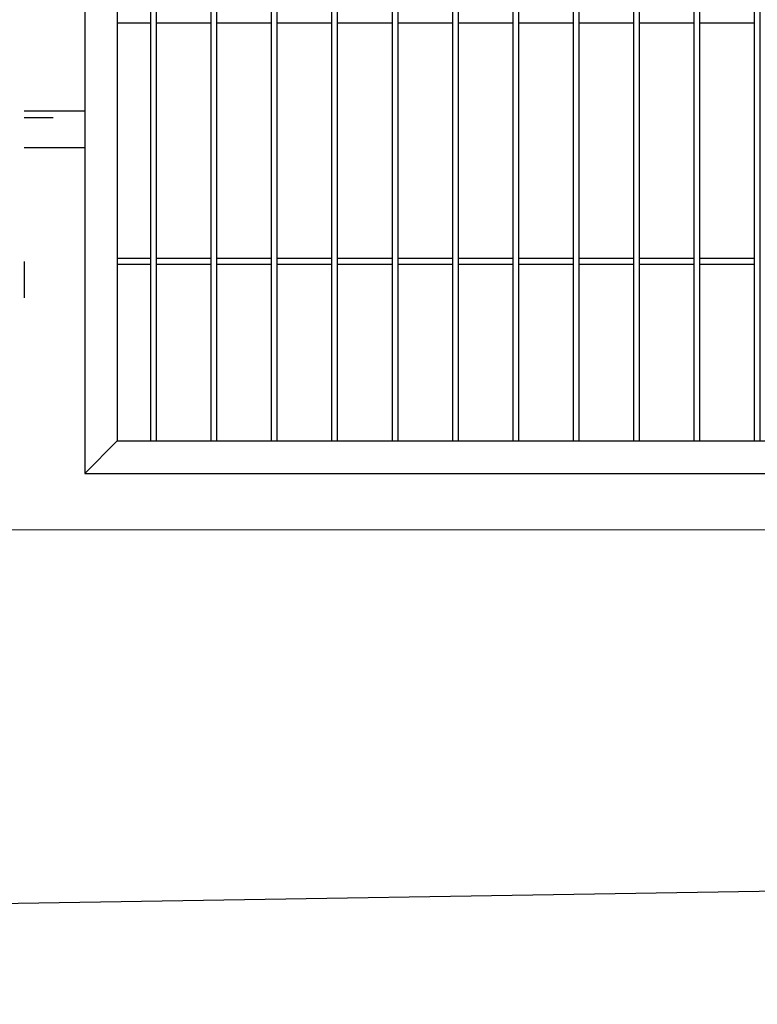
# Model space of a CAD drawing. Header units: inches. Extents: x 43593 to 117387, y -66787 to -26237.
# Tile 119 of 256: x 50138 to 50199, y -33690 to -33609. Entities that reach past the tile are written whole.
import ezdxf

# ---------------------------------------------------------------- set-up
doc = ezdxf.new("R2010")
doc.units = ezdxf.units.IN
doc.header["$MEASUREMENT"] = 0
doc.linetypes.add('ACAD_ISO03W100', pattern=[30, 12, -18])
doc.layers.get('0').update_dxf_attribs({"lineweight": 0})
doc.layers.add('AW OGRODZENIA', color=253, linetype='Continuous')

msp = doc.modelspace()

# ---------------------------------------------------------------- linework, layer by layer
at = {"linetype": 'Continuous', "ltscale": 12}
msp.add_line((50136.968, -33650.923), (50388.968, -33650.923), dxfattribs=at)
at = {"color": 3, "linetype": 'Continuous', "lineweight": 30}
msp.add_lwpolyline([(48630.247, -33690.208), (49193.766, -33690.208), (49241.038, -33690.208), (49497.038, -33690.208), (49618.968, -33690.208), (50388.968, -33677.764), (50406.891, -33677.802), (50776.161, -33675.492), (51155.511, -33673.07), (51284.766, -33672.208)], dxfattribs=at)
at = {"layer": 'AW OGRODZENIA'}
for p, q in [((50145.668, -33608.918), (50148.422, -33608.918)), ((50145.668, -33608.918), (50148.422, -33608.918)), ((50145.668, -33608.918), (50148.422, -33608.918)), ((50145.668, -33608.918), (50148.422, -33608.918)), ((50145.668, -33608.918), (50148.422, -33608.918)), ((50145.668, -33608.918), (50148.422, -33608.918)), ((50145.668, -33608.918), (50148.422, -33608.918)), ((50145.668, -33608.918), (50148.422, -33608.918)), ((50145.668, -33608.918), (50148.422, -33608.918)), ((50145.668, -33608.918), (50148.422, -33608.918)), ((50145.668, -33608.918), (50148.422, -33608.918)), ((50145.668, -33608.918), (50148.422, -33608.918)), ((50145.668, -33608.918), (50148.422, -33608.918)), ((50145.668, -33608.918), (50148.422, -33608.918)), ((50145.668, -33608.918), (50148.422, -33608.918)), ((50145.668, -33608.918), (50148.422, -33608.918)), ((50145.668, -33608.918), (50148.422, -33608.918)), ((50145.668, -33608.918), (50148.422, -33608.918)), ((50145.668, -33608.918), (50148.422, -33608.918)), ((50145.668, -33608.918), (50148.422, -33608.918)), ((50145.668, -33608.918), (50148.422, -33608.918)), ((50145.668, -33608.918), (50148.422, -33608.918)), ((50145.668, -33608.918), (50148.422, -33608.918)), ((50145.668, -33608.918), (50148.422, -33608.918)), ((50145.668, -33608.918), (50148.422, -33608.918)), ((50148.918, -33608.918), (50153.422, -33608.918)), ((50148.918, -33608.918), (50153.422, -33608.918)), ((50148.918, -33608.918), (50153.422, -33608.918)), ((50148.918, -33608.918), (50153.422, -33608.918)), ((50148.918, -33608.918), (50153.422, -33608.918)), ((50148.918, -33608.918), (50153.422, -33608.918)), ((50148.918, -33608.918), (50153.422, -33608.918)), ((50148.918, -33608.918), (50153.422, -33608.918)), ((50148.918, -33608.918), (50153.422, -33608.918)), ((50148.918, -33608.918), (50153.422, -33608.918)), ((50148.918, -33608.918), (50153.422, -33608.918)), ((50148.918, -33608.918), (50153.422, -33608.918)), ((50148.918, -33608.918), (50153.422, -33608.918)), ((50148.918, -33608.918), (50153.422, -33608.918)), ((50148.918, -33608.918), (50153.422, -33608.918)), ((50148.918, -33608.918), (50153.422, -33608.918)), ((50148.918, -33608.918), (50153.422, -33608.918)), ((50148.918, -33608.918), (50153.422, -33608.918)), ((50148.918, -33608.918), (50153.422, -33608.918)), ((50148.918, -33608.918), (50153.422, -33608.918)), ((50148.918, -33608.918), (50153.422, -33608.918)), ((50148.918, -33608.918), (50153.422, -33608.918)), ((50148.918, -33608.918), (50153.422, -33608.918)), ((50148.918, -33608.918), (50153.422, -33608.918)), ((50148.918, -33608.918), (50153.422, -33608.918)), ((50153.918, -33608.918), (50158.422, -33608.918)), ((50153.918, -33608.918), (50158.422, -33608.918)), ((50153.918, -33608.918), (50158.422, -33608.918)), ((50153.918, -33608.918), (50158.422, -33608.918)), ((50153.918, -33608.918), (50158.422, -33608.918)), ((50153.918, -33608.918), (50158.422, -33608.918)), ((50153.918, -33608.918), (50158.422, -33608.918)), ((50153.918, -33608.918), (50158.422, -33608.918)), ((50153.918, -33608.918), (50158.422, -33608.918)), ((50153.918, -33608.918), (50158.422, -33608.918)), ((50153.918, -33608.918), (50158.422, -33608.918)), ((50153.918, -33608.918), (50158.422, -33608.918)), ((50153.918, -33608.918), (50158.422, -33608.918)), ((50153.918, -33608.918), (50158.422, -33608.918)), ((50153.918, -33608.918), (50158.422, -33608.918)), ((50153.918, -33608.918), (50158.422, -33608.918)), ((50153.918, -33608.918), (50158.422, -33608.918)), ((50153.918, -33608.918), (50158.422, -33608.918)), ((50153.918, -33608.918), (50158.422, -33608.918)), ((50153.918, -33608.918), (50158.422, -33608.918)), ((50153.918, -33608.918), (50158.422, -33608.918)), ((50153.918, -33608.918), (50158.422, -33608.918)), ((50153.918, -33608.918), (50158.422, -33608.918)), ((50153.918, -33608.918), (50158.422, -33608.918)), ((50153.918, -33608.918), (50158.422, -33608.918)), ((50158.918, -33608.918), (50163.422, -33608.918)), ((50158.918, -33608.918), (50163.422, -33608.918)), ((50158.918, -33608.918), (50163.422, -33608.918)), ((50158.918, -33608.918), (50163.422, -33608.918)), ((50158.918, -33608.918), (50163.422, -33608.918)), ((50158.918, -33608.918), (50163.422, -33608.918)), ((50158.918, -33608.918), (50163.422, -33608.918)), ((50158.918, -33608.918), (50163.422, -33608.918)), ((50158.918, -33608.918), (50163.422, -33608.918)), ((50158.918, -33608.918), (50163.422, -33608.918)), ((50158.918, -33608.918), (50163.422, -33608.918)), ((50158.918, -33608.918), (50163.422, -33608.918)), ((50158.918, -33608.918), (50163.422, -33608.918)), ((50158.918, -33608.918), (50163.422, -33608.918)), ((50158.918, -33608.918), (50163.422, -33608.918)), ((50158.918, -33608.918), (50163.422, -33608.918)), ((50158.918, -33608.918), (50163.422, -33608.918)), ((50158.918, -33608.918), (50163.422, -33608.918)), ((50158.918, -33608.918), (50163.422, -33608.918)), ((50158.918, -33608.918), (50163.422, -33608.918)), ((50158.918, -33608.918), (50163.422, -33608.918)), ((50158.918, -33608.918), (50163.422, -33608.918)), ((50158.918, -33608.918), (50163.422, -33608.918)), ((50158.918, -33608.918), (50163.422, -33608.918)), ((50158.918, -33608.918), (50163.422, -33608.918)), ((50163.918, -33608.918), (50168.422, -33608.918)), ((50163.918, -33608.918), (50168.422, -33608.918)), ((50163.918, -33608.918), (50168.422, -33608.918)), ((50163.918, -33608.918), (50168.422, -33608.918)), ((50163.918, -33608.918), (50168.422, -33608.918)), ((50163.918, -33608.918), (50168.422, -33608.918)), ((50163.918, -33608.918), (50168.422, -33608.918)), ((50163.918, -33608.918), (50168.422, -33608.918)), ((50163.918, -33608.918), (50168.422, -33608.918)), ((50163.918, -33608.918), (50168.422, -33608.918)), ((50163.918, -33608.918), (50168.422, -33608.918)), ((50163.918, -33608.918), (50168.422, -33608.918)), ((50163.918, -33608.918), (50168.422, -33608.918)), ((50163.918, -33608.918), (50168.422, -33608.918)), ((50163.918, -33608.918), (50168.422, -33608.918)), ((50163.918, -33608.918), (50168.422, -33608.918)), ((50163.918, -33608.918), (50168.422, -33608.918)), ((50163.918, -33608.918), (50168.422, -33608.918)), ((50163.918, -33608.918), (50168.422, -33608.918)), ((50163.918, -33608.918), (50168.422, -33608.918)), ((50163.918, -33608.918), (50168.422, -33608.918)), ((50163.918, -33608.918), (50168.422, -33608.918)), ((50163.918, -33608.918), (50168.422, -33608.918)), ((50163.918, -33608.918), (50168.422, -33608.918)), ((50163.918, -33608.918), (50168.422, -33608.918)), ((50168.918, -33608.918), (50173.422, -33608.918)), ((50168.918, -33608.918), (50173.422, -33608.918)), ((50168.918, -33608.918), (50173.422, -33608.918)), ((50168.918, -33608.918), (50173.422, -33608.918)), ((50168.918, -33608.918), (50173.422, -33608.918)), ((50168.918, -33608.918), (50173.422, -33608.918)), ((50168.918, -33608.918), (50173.422, -33608.918)), ((50168.918, -33608.918), (50173.422, -33608.918)), ((50168.918, -33608.918), (50173.422, -33608.918)), ((50168.918, -33608.918), (50173.422, -33608.918)), ((50168.918, -33608.918), (50173.422, -33608.918)), ((50168.918, -33608.918), (50173.422, -33608.918)), ((50168.918, -33608.918), (50173.422, -33608.918)), ((50168.918, -33608.918), (50173.422, -33608.918)), ((50168.918, -33608.918), (50173.422, -33608.918)), ((50168.918, -33608.918), (50173.422, -33608.918)), ((50168.918, -33608.918), (50173.422, -33608.918)), ((50168.918, -33608.918), (50173.422, -33608.918)), ((50168.918, -33608.918), (50173.422, -33608.918)), ((50168.918, -33608.918), (50173.422, -33608.918)), ((50168.918, -33608.918), (50173.422, -33608.918)), ((50168.918, -33608.918), (50173.422, -33608.918)), ((50168.918, -33608.918), (50173.422, -33608.918)), ((50168.918, -33608.918), (50173.422, -33608.918)), ((50168.918, -33608.918), (50173.422, -33608.918)), ((50173.918, -33608.918), (50178.422, -33608.918)), ((50173.918, -33608.918), (50178.422, -33608.918)), ((50173.918, -33608.918), (50178.422, -33608.918)), ((50173.918, -33608.918), (50178.422, -33608.918)), ((50173.918, -33608.918), (50178.422, -33608.918)), ((50173.918, -33608.918), (50178.422, -33608.918)), ((50173.918, -33608.918), (50178.422, -33608.918)), ((50173.918, -33608.918), (50178.422, -33608.918)), ((50173.918, -33608.918), (50178.422, -33608.918)), ((50173.918, -33608.918), (50178.422, -33608.918)), ((50173.918, -33608.918), (50178.422, -33608.918)), ((50173.918, -33608.918), (50178.422, -33608.918)), ((50173.918, -33608.918), (50178.422, -33608.918)), ((50173.918, -33608.918), (50178.422, -33608.918)), ((50173.918, -33608.918), (50178.422, -33608.918)), ((50173.918, -33608.918), (50178.422, -33608.918)), ((50173.918, -33608.918), (50178.422, -33608.918)), ((50173.918, -33608.918), (50178.422, -33608.918)), ((50173.918, -33608.918), (50178.422, -33608.918)), ((50173.918, -33608.918), (50178.422, -33608.918)), ((50173.918, -33608.918), (50178.422, -33608.918)), ((50173.918, -33608.918), (50178.422, -33608.918)), ((50173.918, -33608.918), (50178.422, -33608.918)), ((50173.918, -33608.918), (50178.422, -33608.918)), ((50173.918, -33608.918), (50178.422, -33608.918)), ((50178.918, -33608.918), (50183.422, -33608.918)), ((50178.918, -33608.918), (50183.422, -33608.918)), ((50178.918, -33608.918), (50183.422, -33608.918)), ((50178.918, -33608.918), (50183.422, -33608.918)), ((50178.918, -33608.918), (50183.422, -33608.918)), ((50178.918, -33608.918), (50183.422, -33608.918)), ((50178.918, -33608.918), (50183.422, -33608.918)), ((50178.918, -33608.918), (50183.422, -33608.918)), ((50178.918, -33608.918), (50183.422, -33608.918)), ((50178.918, -33608.918), (50183.422, -33608.918)), ((50178.918, -33608.918), (50183.422, -33608.918)), ((50178.918, -33608.918), (50183.422, -33608.918)), ((50178.918, -33608.918), (50183.422, -33608.918)), ((50178.918, -33608.918), (50183.422, -33608.918)), ((50178.918, -33608.918), (50183.422, -33608.918)), ((50178.918, -33608.918), (50183.422, -33608.918)), ((50178.918, -33608.918), (50183.422, -33608.918)), ((50178.918, -33608.918), (50183.422, -33608.918)), ((50178.918, -33608.918), (50183.422, -33608.918)), ((50178.918, -33608.918), (50183.422, -33608.918)), ((50178.918, -33608.918), (50183.422, -33608.918)), ((50178.918, -33608.918), (50183.422, -33608.918)), ((50178.918, -33608.918), (50183.422, -33608.918)), ((50178.918, -33608.918), (50183.422, -33608.918)), ((50178.918, -33608.918), (50183.422, -33608.918)), ((50183.918, -33608.918), (50188.422, -33608.918)), ((50183.918, -33608.918), (50188.422, -33608.918)), ((50183.918, -33608.918), (50188.422, -33608.918)), ((50183.918, -33608.918), (50188.422, -33608.918)), ((50183.918, -33608.918), (50188.422, -33608.918)), ((50183.918, -33608.918), (50188.422, -33608.918)), ((50183.918, -33608.918), (50188.422, -33608.918)), ((50183.918, -33608.918), (50188.422, -33608.918)), ((50183.918, -33608.918), (50188.422, -33608.918)), ((50183.918, -33608.918), (50188.422, -33608.918)), ((50183.918, -33608.918), (50188.422, -33608.918)), ((50183.918, -33608.918), (50188.422, -33608.918)), ((50183.918, -33608.918), (50188.422, -33608.918)), ((50183.918, -33608.918), (50188.422, -33608.918)), ((50183.918, -33608.918), (50188.422, -33608.918)), ((50183.918, -33608.918), (50188.422, -33608.918)), ((50183.918, -33608.918), (50188.422, -33608.918)), ((50183.918, -33608.918), (50188.422, -33608.918)), ((50183.918, -33608.918), (50188.422, -33608.918)), ((50183.918, -33608.918), (50188.422, -33608.918)), ((50183.918, -33608.918), (50188.422, -33608.918)), ((50183.918, -33608.918), (50188.422, -33608.918)), ((50183.918, -33608.918), (50188.422, -33608.918)), ((50183.918, -33608.918), (50188.422, -33608.918)), ((50183.918, -33608.918), (50188.422, -33608.918)), ((50188.918, -33608.918), (50193.422, -33608.918)), ((50188.918, -33608.918), (50193.422, -33608.918)), ((50188.918, -33608.918), (50193.422, -33608.918)), ((50188.918, -33608.918), (50193.422, -33608.918)), ((50188.918, -33608.918), (50193.422, -33608.918)), ((50188.918, -33608.918), (50193.422, -33608.918)), ((50188.918, -33608.918), (50193.422, -33608.918)), ((50188.918, -33608.918), (50193.422, -33608.918)), ((50188.918, -33608.918), (50193.422, -33608.918)), ((50188.918, -33608.918), (50193.422, -33608.918)), ((50188.918, -33608.918), (50193.422, -33608.918)), ((50188.918, -33608.918), (50193.422, -33608.918)), ((50188.918, -33608.918), (50193.422, -33608.918)), ((50188.918, -33608.918), (50193.422, -33608.918)), ((50188.918, -33608.918), (50193.422, -33608.918)), ((50188.918, -33608.918), (50193.422, -33608.918)), ((50188.918, -33608.918), (50193.422, -33608.918)), ((50188.918, -33608.918), (50193.422, -33608.918)), ((50188.918, -33608.918), (50193.422, -33608.918)), ((50188.918, -33608.918), (50193.422, -33608.918)), ((50188.918, -33608.918), (50193.422, -33608.918)), ((50188.918, -33608.918), (50193.422, -33608.918)), ((50188.918, -33608.918), (50193.422, -33608.918)), ((50188.918, -33608.918), (50193.422, -33608.918)), ((50188.918, -33608.918), (50193.422, -33608.918)), ((50193.918, -33608.918), (50198.422, -33608.918)), ((50193.918, -33608.918), (50198.422, -33608.918)), ((50193.918, -33608.918), (50198.422, -33608.918)), ((50193.918, -33608.918), (50198.422, -33608.918)), ((50193.918, -33608.918), (50198.422, -33608.918)), ((50193.918, -33608.918), (50198.422, -33608.918)), ((50193.918, -33608.918), (50198.422, -33608.918)), ((50193.918, -33608.918), (50198.422, -33608.918)), ((50193.918, -33608.918), (50198.422, -33608.918)), ((50193.918, -33608.918), (50198.422, -33608.918)), ((50193.918, -33608.918), (50198.422, -33608.918)), ((50193.918, -33608.918), (50198.422, -33608.918)), ((50193.918, -33608.918), (50198.422, -33608.918)), ((50193.918, -33608.918), (50198.422, -33608.918)), ((50193.918, -33608.918), (50198.422, -33608.918)), ((50193.918, -33608.918), (50198.422, -33608.918)), ((50193.918, -33608.918), (50198.422, -33608.918)), ((50193.918, -33608.918), (50198.422, -33608.918)), ((50193.918, -33608.918), (50198.422, -33608.918)), ((50193.918, -33608.918), (50198.422, -33608.918)), ((50193.918, -33608.918), (50198.422, -33608.918)), ((50193.918, -33608.918), (50198.422, -33608.918)), ((50193.918, -33608.918), (50198.422, -33608.918)), ((50193.918, -33608.918), (50198.422, -33608.918)), ((50193.918, -33608.918), (50198.422, -33608.918)), ((50142.968, -33616.257), (50137.968, -33616.257)), ((50137.968, -33619.257), (50142.968, -33619.257)), ((50137.968, -33628.702), (50137.968, -33631.702)), ((50145.668, -33628.418), (50148.422, -33628.418)), ((50145.668, -33628.418), (50148.422, -33628.418)), ((50145.668, -33628.418), (50148.422, -33628.418)), ((50145.668, -33628.418), (50148.422, -33628.418)), ((50145.668, -33628.418), (50148.422, -33628.418)), ((50145.668, -33628.418), (50148.422, -33628.418)), ((50145.668, -33628.418), (50148.422, -33628.418)), ((50145.668, -33628.418), (50148.422, -33628.418)), ((50145.668, -33628.418), (50148.422, -33628.418)), ((50145.668, -33628.418), (50148.422, -33628.418)), ((50145.668, -33628.418), (50148.422, -33628.418)), ((50145.668, -33628.418), (50148.422, -33628.418)), ((50145.668, -33628.418), (50148.422, -33628.418)), ((50145.668, -33628.418), (50148.422, -33628.418)), ((50145.668, -33628.418), (50148.422, -33628.418)), ((50145.668, -33628.418), (50148.422, -33628.418)), ((50145.668, -33628.418), (50148.422, -33628.418)), ((50145.668, -33628.418), (50148.422, -33628.418)), ((50145.668, -33628.418), (50148.422, -33628.418)), ((50145.668, -33628.418), (50148.422, -33628.418)), ((50145.668, -33628.418), (50148.422, -33628.418)), ((50145.668, -33628.418), (50148.422, -33628.418)), ((50145.668, -33628.418), (50148.422, -33628.418)), ((50145.668, -33628.418), (50148.422, -33628.418)), ((50145.668, -33628.418), (50148.422, -33628.418)), ((50145.668, -33628.918), (50148.422, -33628.918)), ((50145.668, -33628.918), (50148.422, -33628.918)), ((50145.668, -33628.918), (50148.422, -33628.918)), ((50145.668, -33628.918), (50148.422, -33628.918)), ((50145.668, -33628.918), (50148.422, -33628.918)), ((50145.668, -33628.918), (50148.422, -33628.918)), ((50145.668, -33628.918), (50148.422, -33628.918)), ((50145.668, -33628.918), (50148.422, -33628.918)), ((50145.668, -33628.918), (50148.422, -33628.918)), ((50145.668, -33628.918), (50148.422, -33628.918)), ((50145.668, -33628.918), (50148.422, -33628.918)), ((50145.668, -33628.918), (50148.422, -33628.918)), ((50145.668, -33628.918), (50148.422, -33628.918)), ((50145.668, -33628.918), (50148.422, -33628.918)), ((50145.668, -33628.918), (50148.422, -33628.918)), ((50145.668, -33628.918), (50148.422, -33628.918)), ((50145.668, -33628.918), (50148.422, -33628.918)), ((50145.668, -33628.918), (50148.422, -33628.918)), ((50145.668, -33628.918), (50148.422, -33628.918)), ((50145.668, -33628.918), (50148.422, -33628.918)), ((50145.668, -33628.918), (50148.422, -33628.918)), ((50145.668, -33628.918), (50148.422, -33628.918)), ((50145.668, -33628.918), (50148.422, -33628.918)), ((50145.668, -33628.918), (50148.422, -33628.918)), ((50145.668, -33628.918), (50148.422, -33628.918)), ((50148.918, -33628.418), (50153.422, -33628.418)), ((50148.918, -33628.418), (50153.422, -33628.418)), ((50148.918, -33628.418), (50153.422, -33628.418)), ((50148.918, -33628.418), (50153.422, -33628.418)), ((50148.918, -33628.418), (50153.422, -33628.418)), ((50148.918, -33628.418), (50153.422, -33628.418)), ((50148.918, -33628.418), (50153.422, -33628.418)), ((50148.918, -33628.418), (50153.422, -33628.418)), ((50148.918, -33628.418), (50153.422, -33628.418)), ((50148.918, -33628.418), (50153.422, -33628.418)), ((50148.918, -33628.418), (50153.422, -33628.418)), ((50148.918, -33628.418), (50153.422, -33628.418)), ((50148.918, -33628.418), (50153.422, -33628.418)), ((50148.918, -33628.418), (50153.422, -33628.418)), ((50148.918, -33628.418), (50153.422, -33628.418)), ((50148.918, -33628.418), (50153.422, -33628.418)), ((50148.918, -33628.418), (50153.422, -33628.418)), ((50148.918, -33628.418), (50153.422, -33628.418)), ((50148.918, -33628.418), (50153.422, -33628.418)), ((50148.918, -33628.418), (50153.422, -33628.418)), ((50148.918, -33628.418), (50153.422, -33628.418)), ((50148.918, -33628.418), (50153.422, -33628.418)), ((50148.918, -33628.418), (50153.422, -33628.418)), ((50148.918, -33628.418), (50153.422, -33628.418)), ((50148.918, -33628.418), (50153.422, -33628.418)), ((50148.918, -33628.918), (50153.422, -33628.918)), ((50148.918, -33628.918), (50153.422, -33628.918)), ((50148.918, -33628.918), (50153.422, -33628.918)), ((50148.918, -33628.918), (50153.422, -33628.918)), ((50148.918, -33628.918), (50153.422, -33628.918)), ((50148.918, -33628.918), (50153.422, -33628.918)), ((50148.918, -33628.918), (50153.422, -33628.918)), ((50148.918, -33628.918), (50153.422, -33628.918)), ((50148.918, -33628.918), (50153.422, -33628.918)), ((50148.918, -33628.918), (50153.422, -33628.918)), ((50148.918, -33628.918), (50153.422, -33628.918)), ((50148.918, -33628.918), (50153.422, -33628.918)), ((50148.918, -33628.918), (50153.422, -33628.918)), ((50148.918, -33628.918), (50153.422, -33628.918)), ((50148.918, -33628.918), (50153.422, -33628.918)), ((50148.918, -33628.918), (50153.422, -33628.918)), ((50148.918, -33628.918), (50153.422, -33628.918)), ((50148.918, -33628.918), (50153.422, -33628.918)), ((50148.918, -33628.918), (50153.422, -33628.918)), ((50148.918, -33628.918), (50153.422, -33628.918)), ((50148.918, -33628.918), (50153.422, -33628.918)), ((50148.918, -33628.918), (50153.422, -33628.918)), ((50148.918, -33628.918), (50153.422, -33628.918)), ((50148.918, -33628.918), (50153.422, -33628.918)), ((50148.918, -33628.918), (50153.422, -33628.918)), ((50153.918, -33628.418), (50158.422, -33628.418)), ((50153.918, -33628.418), (50158.422, -33628.418)), ((50153.918, -33628.418), (50158.422, -33628.418)), ((50153.918, -33628.418), (50158.422, -33628.418)), ((50153.918, -33628.418), (50158.422, -33628.418)), ((50153.918, -33628.418), (50158.422, -33628.418)), ((50153.918, -33628.418), (50158.422, -33628.418)), ((50153.918, -33628.418), (50158.422, -33628.418)), ((50153.918, -33628.418), (50158.422, -33628.418)), ((50153.918, -33628.418), (50158.422, -33628.418)), ((50153.918, -33628.418), (50158.422, -33628.418)), ((50153.918, -33628.418), (50158.422, -33628.418)), ((50153.918, -33628.418), (50158.422, -33628.418)), ((50153.918, -33628.418), (50158.422, -33628.418)), ((50153.918, -33628.418), (50158.422, -33628.418)), ((50153.918, -33628.418), (50158.422, -33628.418)), ((50153.918, -33628.418), (50158.422, -33628.418)), ((50153.918, -33628.418), (50158.422, -33628.418)), ((50153.918, -33628.418), (50158.422, -33628.418)), ((50153.918, -33628.418), (50158.422, -33628.418)), ((50153.918, -33628.418), (50158.422, -33628.418)), ((50153.918, -33628.418), (50158.422, -33628.418)), ((50153.918, -33628.418), (50158.422, -33628.418)), ((50153.918, -33628.418), (50158.422, -33628.418)), ((50153.918, -33628.418), (50158.422, -33628.418)), ((50153.918, -33628.918), (50158.422, -33628.918)), ((50153.918, -33628.918), (50158.422, -33628.918)), ((50153.918, -33628.918), (50158.422, -33628.918)), ((50153.918, -33628.918), (50158.422, -33628.918)), ((50153.918, -33628.918), (50158.422, -33628.918)), ((50153.918, -33628.918), (50158.422, -33628.918)), ((50153.918, -33628.918), (50158.422, -33628.918)), ((50153.918, -33628.918), (50158.422, -33628.918)), ((50153.918, -33628.918), (50158.422, -33628.918)), ((50153.918, -33628.918), (50158.422, -33628.918)), ((50153.918, -33628.918), (50158.422, -33628.918)), ((50153.918, -33628.918), (50158.422, -33628.918)), ((50153.918, -33628.918), (50158.422, -33628.918)), ((50153.918, -33628.918), (50158.422, -33628.918)), ((50153.918, -33628.918), (50158.422, -33628.918)), ((50153.918, -33628.918), (50158.422, -33628.918)), ((50153.918, -33628.918), (50158.422, -33628.918)), ((50153.918, -33628.918), (50158.422, -33628.918)), ((50153.918, -33628.918), (50158.422, -33628.918)), ((50153.918, -33628.918), (50158.422, -33628.918)), ((50153.918, -33628.918), (50158.422, -33628.918)), ((50153.918, -33628.918), (50158.422, -33628.918)), ((50153.918, -33628.918), (50158.422, -33628.918)), ((50153.918, -33628.918), (50158.422, -33628.918)), ((50153.918, -33628.918), (50158.422, -33628.918)), ((50158.918, -33628.418), (50163.422, -33628.418)), ((50158.918, -33628.418), (50163.422, -33628.418)), ((50158.918, -33628.418), (50163.422, -33628.418)), ((50158.918, -33628.418), (50163.422, -33628.418)), ((50158.918, -33628.418), (50163.422, -33628.418)), ((50158.918, -33628.418), (50163.422, -33628.418)), ((50158.918, -33628.418), (50163.422, -33628.418)), ((50158.918, -33628.418), (50163.422, -33628.418)), ((50158.918, -33628.418), (50163.422, -33628.418)), ((50158.918, -33628.418), (50163.422, -33628.418)), ((50158.918, -33628.418), (50163.422, -33628.418)), ((50158.918, -33628.418), (50163.422, -33628.418)), ((50158.918, -33628.418), (50163.422, -33628.418)), ((50158.918, -33628.418), (50163.422, -33628.418)), ((50158.918, -33628.418), (50163.422, -33628.418)), ((50158.918, -33628.418), (50163.422, -33628.418)), ((50158.918, -33628.418), (50163.422, -33628.418)), ((50158.918, -33628.418), (50163.422, -33628.418)), ((50158.918, -33628.418), (50163.422, -33628.418)), ((50158.918, -33628.418), (50163.422, -33628.418)), ((50158.918, -33628.418), (50163.422, -33628.418)), ((50158.918, -33628.418), (50163.422, -33628.418)), ((50158.918, -33628.418), (50163.422, -33628.418)), ((50158.918, -33628.418), (50163.422, -33628.418)), ((50158.918, -33628.418), (50163.422, -33628.418)), ((50158.918, -33628.918), (50163.422, -33628.918)), ((50158.918, -33628.918), (50163.422, -33628.918)), ((50158.918, -33628.918), (50163.422, -33628.918)), ((50158.918, -33628.918), (50163.422, -33628.918)), ((50158.918, -33628.918), (50163.422, -33628.918)), ((50158.918, -33628.918), (50163.422, -33628.918)), ((50158.918, -33628.918), (50163.422, -33628.918)), ((50158.918, -33628.918), (50163.422, -33628.918)), ((50158.918, -33628.918), (50163.422, -33628.918)), ((50158.918, -33628.918), (50163.422, -33628.918)), ((50158.918, -33628.918), (50163.422, -33628.918)), ((50158.918, -33628.918), (50163.422, -33628.918)), ((50158.918, -33628.918), (50163.422, -33628.918)), ((50158.918, -33628.918), (50163.422, -33628.918)), ((50158.918, -33628.918), (50163.422, -33628.918)), ((50158.918, -33628.918), (50163.422, -33628.918)), ((50158.918, -33628.918), (50163.422, -33628.918)), ((50158.918, -33628.918), (50163.422, -33628.918)), ((50158.918, -33628.918), (50163.422, -33628.918)), ((50158.918, -33628.918), (50163.422, -33628.918)), ((50158.918, -33628.918), (50163.422, -33628.918)), ((50158.918, -33628.918), (50163.422, -33628.918)), ((50158.918, -33628.918), (50163.422, -33628.918)), ((50158.918, -33628.918), (50163.422, -33628.918)), ((50158.918, -33628.918), (50163.422, -33628.918)), ((50163.918, -33628.418), (50168.422, -33628.418)), ((50163.918, -33628.418), (50168.422, -33628.418)), ((50163.918, -33628.418), (50168.422, -33628.418)), ((50163.918, -33628.418), (50168.422, -33628.418)), ((50163.918, -33628.418), (50168.422, -33628.418)), ((50163.918, -33628.418), (50168.422, -33628.418)), ((50163.918, -33628.418), (50168.422, -33628.418)), ((50163.918, -33628.418), (50168.422, -33628.418)), ((50163.918, -33628.418), (50168.422, -33628.418)), ((50163.918, -33628.418), (50168.422, -33628.418)), ((50163.918, -33628.418), (50168.422, -33628.418)), ((50163.918, -33628.418), (50168.422, -33628.418)), ((50163.918, -33628.418), (50168.422, -33628.418)), ((50163.918, -33628.418), (50168.422, -33628.418)), ((50163.918, -33628.418), (50168.422, -33628.418)), ((50163.918, -33628.418), (50168.422, -33628.418)), ((50163.918, -33628.418), (50168.422, -33628.418)), ((50163.918, -33628.418), (50168.422, -33628.418)), ((50163.918, -33628.418), (50168.422, -33628.418)), ((50163.918, -33628.418), (50168.422, -33628.418)), ((50163.918, -33628.418), (50168.422, -33628.418)), ((50163.918, -33628.418), (50168.422, -33628.418)), ((50163.918, -33628.418), (50168.422, -33628.418)), ((50163.918, -33628.418), (50168.422, -33628.418)), ((50163.918, -33628.418), (50168.422, -33628.418)), ((50163.918, -33628.918), (50168.422, -33628.918)), ((50163.918, -33628.918), (50168.422, -33628.918)), ((50163.918, -33628.918), (50168.422, -33628.918)), ((50163.918, -33628.918), (50168.422, -33628.918)), ((50163.918, -33628.918), (50168.422, -33628.918)), ((50163.918, -33628.918), (50168.422, -33628.918)), ((50163.918, -33628.918), (50168.422, -33628.918)), ((50163.918, -33628.918), (50168.422, -33628.918)), ((50163.918, -33628.918), (50168.422, -33628.918)), ((50163.918, -33628.918), (50168.422, -33628.918)), ((50163.918, -33628.918), (50168.422, -33628.918)), ((50163.918, -33628.918), (50168.422, -33628.918)), ((50163.918, -33628.918), (50168.422, -33628.918)), ((50163.918, -33628.918), (50168.422, -33628.918)), ((50163.918, -33628.918), (50168.422, -33628.918)), ((50163.918, -33628.918), (50168.422, -33628.918)), ((50163.918, -33628.918), (50168.422, -33628.918)), ((50163.918, -33628.918), (50168.422, -33628.918)), ((50163.918, -33628.918), (50168.422, -33628.918)), ((50163.918, -33628.918), (50168.422, -33628.918)), ((50163.918, -33628.918), (50168.422, -33628.918)), ((50163.918, -33628.918), (50168.422, -33628.918)), ((50163.918, -33628.918), (50168.422, -33628.918)), ((50163.918, -33628.918), (50168.422, -33628.918)), ((50163.918, -33628.918), (50168.422, -33628.918)), ((50168.918, -33628.418), (50173.422, -33628.418)), ((50168.918, -33628.418), (50173.422, -33628.418)), ((50168.918, -33628.418), (50173.422, -33628.418)), ((50168.918, -33628.418), (50173.422, -33628.418)), ((50168.918, -33628.418), (50173.422, -33628.418)), ((50168.918, -33628.418), (50173.422, -33628.418)), ((50168.918, -33628.418), (50173.422, -33628.418)), ((50168.918, -33628.418), (50173.422, -33628.418)), ((50168.918, -33628.418), (50173.422, -33628.418)), ((50168.918, -33628.418), (50173.422, -33628.418)), ((50168.918, -33628.418), (50173.422, -33628.418)), ((50168.918, -33628.418), (50173.422, -33628.418)), ((50168.918, -33628.418), (50173.422, -33628.418)), ((50168.918, -33628.418), (50173.422, -33628.418)), ((50168.918, -33628.418), (50173.422, -33628.418)), ((50168.918, -33628.418), (50173.422, -33628.418)), ((50168.918, -33628.418), (50173.422, -33628.418)), ((50168.918, -33628.418), (50173.422, -33628.418)), ((50168.918, -33628.418), (50173.422, -33628.418)), ((50168.918, -33628.418), (50173.422, -33628.418)), ((50168.918, -33628.418), (50173.422, -33628.418)), ((50168.918, -33628.418), (50173.422, -33628.418)), ((50168.918, -33628.418), (50173.422, -33628.418)), ((50168.918, -33628.418), (50173.422, -33628.418)), ((50168.918, -33628.418), (50173.422, -33628.418)), ((50168.918, -33628.918), (50173.422, -33628.918)), ((50168.918, -33628.918), (50173.422, -33628.918)), ((50168.918, -33628.918), (50173.422, -33628.918)), ((50168.918, -33628.918), (50173.422, -33628.918)), ((50168.918, -33628.918), (50173.422, -33628.918)), ((50168.918, -33628.918), (50173.422, -33628.918)), ((50168.918, -33628.918), (50173.422, -33628.918)), ((50168.918, -33628.918), (50173.422, -33628.918)), ((50168.918, -33628.918), (50173.422, -33628.918)), ((50168.918, -33628.918), (50173.422, -33628.918)), ((50168.918, -33628.918), (50173.422, -33628.918)), ((50168.918, -33628.918), (50173.422, -33628.918)), ((50168.918, -33628.918), (50173.422, -33628.918)), ((50168.918, -33628.918), (50173.422, -33628.918)), ((50168.918, -33628.918), (50173.422, -33628.918)), ((50168.918, -33628.918), (50173.422, -33628.918)), ((50168.918, -33628.918), (50173.422, -33628.918)), ((50168.918, -33628.918), (50173.422, -33628.918)), ((50168.918, -33628.918), (50173.422, -33628.918)), ((50168.918, -33628.918), (50173.422, -33628.918)), ((50168.918, -33628.918), (50173.422, -33628.918)), ((50168.918, -33628.918), (50173.422, -33628.918)), ((50168.918, -33628.918), (50173.422, -33628.918)), ((50168.918, -33628.918), (50173.422, -33628.918)), ((50168.918, -33628.918), (50173.422, -33628.918)), ((50173.918, -33628.418), (50178.422, -33628.418)), ((50173.918, -33628.418), (50178.422, -33628.418)), ((50173.918, -33628.418), (50178.422, -33628.418)), ((50173.918, -33628.418), (50178.422, -33628.418)), ((50173.918, -33628.418), (50178.422, -33628.418)), ((50173.918, -33628.418), (50178.422, -33628.418)), ((50173.918, -33628.418), (50178.422, -33628.418)), ((50173.918, -33628.418), (50178.422, -33628.418)), ((50173.918, -33628.418), (50178.422, -33628.418)), ((50173.918, -33628.418), (50178.422, -33628.418)), ((50173.918, -33628.418), (50178.422, -33628.418)), ((50173.918, -33628.418), (50178.422, -33628.418)), ((50173.918, -33628.418), (50178.422, -33628.418)), ((50173.918, -33628.418), (50178.422, -33628.418)), ((50173.918, -33628.418), (50178.422, -33628.418)), ((50173.918, -33628.418), (50178.422, -33628.418)), ((50173.918, -33628.418), (50178.422, -33628.418)), ((50173.918, -33628.418), (50178.422, -33628.418)), ((50173.918, -33628.418), (50178.422, -33628.418)), ((50173.918, -33628.418), (50178.422, -33628.418)), ((50173.918, -33628.418), (50178.422, -33628.418)), ((50173.918, -33628.418), (50178.422, -33628.418)), ((50173.918, -33628.418), (50178.422, -33628.418)), ((50173.918, -33628.418), (50178.422, -33628.418)), ((50173.918, -33628.418), (50178.422, -33628.418)), ((50173.918, -33628.918), (50178.422, -33628.918)), ((50173.918, -33628.918), (50178.422, -33628.918)), ((50173.918, -33628.918), (50178.422, -33628.918)), ((50173.918, -33628.918), (50178.422, -33628.918)), ((50173.918, -33628.918), (50178.422, -33628.918)), ((50173.918, -33628.918), (50178.422, -33628.918)), ((50173.918, -33628.918), (50178.422, -33628.918)), ((50173.918, -33628.918), (50178.422, -33628.918)), ((50173.918, -33628.918), (50178.422, -33628.918)), ((50173.918, -33628.918), (50178.422, -33628.918)), ((50173.918, -33628.918), (50178.422, -33628.918)), ((50173.918, -33628.918), (50178.422, -33628.918)), ((50173.918, -33628.918), (50178.422, -33628.918)), ((50173.918, -33628.918), (50178.422, -33628.918)), ((50173.918, -33628.918), (50178.422, -33628.918)), ((50173.918, -33628.918), (50178.422, -33628.918)), ((50173.918, -33628.918), (50178.422, -33628.918)), ((50173.918, -33628.918), (50178.422, -33628.918)), ((50173.918, -33628.918), (50178.422, -33628.918)), ((50173.918, -33628.918), (50178.422, -33628.918)), ((50173.918, -33628.918), (50178.422, -33628.918)), ((50173.918, -33628.918), (50178.422, -33628.918)), ((50173.918, -33628.918), (50178.422, -33628.918)), ((50173.918, -33628.918), (50178.422, -33628.918)), ((50173.918, -33628.918), (50178.422, -33628.918)), ((50178.918, -33628.418), (50183.422, -33628.418)), ((50178.918, -33628.418), (50183.422, -33628.418)), ((50178.918, -33628.418), (50183.422, -33628.418)), ((50178.918, -33628.418), (50183.422, -33628.418)), ((50178.918, -33628.418), (50183.422, -33628.418)), ((50178.918, -33628.418), (50183.422, -33628.418)), ((50178.918, -33628.418), (50183.422, -33628.418)), ((50178.918, -33628.418), (50183.422, -33628.418)), ((50178.918, -33628.418), (50183.422, -33628.418)), ((50178.918, -33628.418), (50183.422, -33628.418)), ((50178.918, -33628.418), (50183.422, -33628.418)), ((50178.918, -33628.418), (50183.422, -33628.418)), ((50178.918, -33628.418), (50183.422, -33628.418)), ((50178.918, -33628.418), (50183.422, -33628.418)), ((50178.918, -33628.418), (50183.422, -33628.418)), ((50178.918, -33628.418), (50183.422, -33628.418)), ((50178.918, -33628.418), (50183.422, -33628.418)), ((50178.918, -33628.418), (50183.422, -33628.418)), ((50178.918, -33628.418), (50183.422, -33628.418)), ((50178.918, -33628.418), (50183.422, -33628.418)), ((50178.918, -33628.418), (50183.422, -33628.418)), ((50178.918, -33628.418), (50183.422, -33628.418)), ((50178.918, -33628.418), (50183.422, -33628.418)), ((50178.918, -33628.418), (50183.422, -33628.418)), ((50178.918, -33628.418), (50183.422, -33628.418)), ((50178.918, -33628.918), (50183.422, -33628.918)), ((50178.918, -33628.918), (50183.422, -33628.918)), ((50178.918, -33628.918), (50183.422, -33628.918)), ((50178.918, -33628.918), (50183.422, -33628.918)), ((50178.918, -33628.918), (50183.422, -33628.918)), ((50178.918, -33628.918), (50183.422, -33628.918)), ((50178.918, -33628.918), (50183.422, -33628.918)), ((50178.918, -33628.918), (50183.422, -33628.918)), ((50178.918, -33628.918), (50183.422, -33628.918)), ((50178.918, -33628.918), (50183.422, -33628.918)), ((50178.918, -33628.918), (50183.422, -33628.918)), ((50178.918, -33628.918), (50183.422, -33628.918)), ((50178.918, -33628.918), (50183.422, -33628.918)), ((50178.918, -33628.918), (50183.422, -33628.918)), ((50178.918, -33628.918), (50183.422, -33628.918)), ((50178.918, -33628.918), (50183.422, -33628.918)), ((50178.918, -33628.918), (50183.422, -33628.918)), ((50178.918, -33628.918), (50183.422, -33628.918)), ((50178.918, -33628.918), (50183.422, -33628.918)), ((50178.918, -33628.918), (50183.422, -33628.918)), ((50178.918, -33628.918), (50183.422, -33628.918)), ((50178.918, -33628.918), (50183.422, -33628.918)), ((50178.918, -33628.918), (50183.422, -33628.918)), ((50178.918, -33628.918), (50183.422, -33628.918)), ((50178.918, -33628.918), (50183.422, -33628.918)), ((50183.918, -33628.418), (50188.422, -33628.418)), ((50183.918, -33628.418), (50188.422, -33628.418)), ((50183.918, -33628.418), (50188.422, -33628.418)), ((50183.918, -33628.418), (50188.422, -33628.418)), ((50183.918, -33628.418), (50188.422, -33628.418)), ((50183.918, -33628.418), (50188.422, -33628.418)), ((50183.918, -33628.418), (50188.422, -33628.418)), ((50183.918, -33628.418), (50188.422, -33628.418)), ((50183.918, -33628.418), (50188.422, -33628.418)), ((50183.918, -33628.418), (50188.422, -33628.418)), ((50183.918, -33628.418), (50188.422, -33628.418)), ((50183.918, -33628.418), (50188.422, -33628.418)), ((50183.918, -33628.418), (50188.422, -33628.418)), ((50183.918, -33628.418), (50188.422, -33628.418)), ((50183.918, -33628.418), (50188.422, -33628.418)), ((50183.918, -33628.418), (50188.422, -33628.418)), ((50183.918, -33628.418), (50188.422, -33628.418)), ((50183.918, -33628.418), (50188.422, -33628.418)), ((50183.918, -33628.418), (50188.422, -33628.418)), ((50183.918, -33628.418), (50188.422, -33628.418)), ((50183.918, -33628.418), (50188.422, -33628.418)), ((50183.918, -33628.418), (50188.422, -33628.418)), ((50183.918, -33628.418), (50188.422, -33628.418)), ((50183.918, -33628.418), (50188.422, -33628.418)), ((50183.918, -33628.418), (50188.422, -33628.418)), ((50183.918, -33628.918), (50188.422, -33628.918)), ((50183.918, -33628.918), (50188.422, -33628.918)), ((50183.918, -33628.918), (50188.422, -33628.918)), ((50183.918, -33628.918), (50188.422, -33628.918)), ((50183.918, -33628.918), (50188.422, -33628.918)), ((50183.918, -33628.918), (50188.422, -33628.918)), ((50183.918, -33628.918), (50188.422, -33628.918)), ((50183.918, -33628.918), (50188.422, -33628.918)), ((50183.918, -33628.918), (50188.422, -33628.918)), ((50183.918, -33628.918), (50188.422, -33628.918)), ((50183.918, -33628.918), (50188.422, -33628.918)), ((50183.918, -33628.918), (50188.422, -33628.918)), ((50183.918, -33628.918), (50188.422, -33628.918)), ((50183.918, -33628.918), (50188.422, -33628.918)), ((50183.918, -33628.918), (50188.422, -33628.918)), ((50183.918, -33628.918), (50188.422, -33628.918)), ((50183.918, -33628.918), (50188.422, -33628.918)), ((50183.918, -33628.918), (50188.422, -33628.918)), ((50183.918, -33628.918), (50188.422, -33628.918)), ((50183.918, -33628.918), (50188.422, -33628.918)), ((50183.918, -33628.918), (50188.422, -33628.918)), ((50183.918, -33628.918), (50188.422, -33628.918)), ((50183.918, -33628.918), (50188.422, -33628.918)), ((50183.918, -33628.918), (50188.422, -33628.918)), ((50183.918, -33628.918), (50188.422, -33628.918)), ((50188.918, -33628.418), (50193.422, -33628.418)), ((50188.918, -33628.418), (50193.422, -33628.418)), ((50188.918, -33628.418), (50193.422, -33628.418)), ((50188.918, -33628.418), (50193.422, -33628.418)), ((50188.918, -33628.418), (50193.422, -33628.418)), ((50188.918, -33628.418), (50193.422, -33628.418)), ((50188.918, -33628.418), (50193.422, -33628.418)), ((50188.918, -33628.418), (50193.422, -33628.418)), ((50188.918, -33628.418), (50193.422, -33628.418)), ((50188.918, -33628.418), (50193.422, -33628.418)), ((50188.918, -33628.418), (50193.422, -33628.418)), ((50188.918, -33628.418), (50193.422, -33628.418)), ((50188.918, -33628.418), (50193.422, -33628.418)), ((50188.918, -33628.418), (50193.422, -33628.418)), ((50188.918, -33628.418), (50193.422, -33628.418)), ((50188.918, -33628.418), (50193.422, -33628.418)), ((50188.918, -33628.418), (50193.422, -33628.418)), ((50188.918, -33628.418), (50193.422, -33628.418)), ((50188.918, -33628.418), (50193.422, -33628.418)), ((50188.918, -33628.418), (50193.422, -33628.418)), ((50188.918, -33628.418), (50193.422, -33628.418)), ((50188.918, -33628.418), (50193.422, -33628.418)), ((50188.918, -33628.418), (50193.422, -33628.418)), ((50188.918, -33628.418), (50193.422, -33628.418)), ((50188.918, -33628.418), (50193.422, -33628.418)), ((50188.918, -33628.918), (50193.422, -33628.918)), ((50188.918, -33628.918), (50193.422, -33628.918)), ((50188.918, -33628.918), (50193.422, -33628.918)), ((50188.918, -33628.918), (50193.422, -33628.918)), ((50188.918, -33628.918), (50193.422, -33628.918)), ((50188.918, -33628.918), (50193.422, -33628.918)), ((50188.918, -33628.918), (50193.422, -33628.918)), ((50188.918, -33628.918), (50193.422, -33628.918)), ((50188.918, -33628.918), (50193.422, -33628.918)), ((50188.918, -33628.918), (50193.422, -33628.918)), ((50188.918, -33628.918), (50193.422, -33628.918)), ((50188.918, -33628.918), (50193.422, -33628.918)), ((50188.918, -33628.918), (50193.422, -33628.918)), ((50188.918, -33628.918), (50193.422, -33628.918)), ((50188.918, -33628.918), (50193.422, -33628.918)), ((50188.918, -33628.918), (50193.422, -33628.918)), ((50188.918, -33628.918), (50193.422, -33628.918)), ((50188.918, -33628.918), (50193.422, -33628.918)), ((50188.918, -33628.918), (50193.422, -33628.918)), ((50188.918, -33628.918), (50193.422, -33628.918)), ((50188.918, -33628.918), (50193.422, -33628.918)), ((50188.918, -33628.918), (50193.422, -33628.918)), ((50188.918, -33628.918), (50193.422, -33628.918)), ((50188.918, -33628.918), (50193.422, -33628.918)), ((50188.918, -33628.918), (50193.422, -33628.918)), ((50193.918, -33628.418), (50198.422, -33628.418)), ((50193.918, -33628.418), (50198.422, -33628.418)), ((50193.918, -33628.418), (50198.422, -33628.418)), ((50193.918, -33628.418), (50198.422, -33628.418)), ((50193.918, -33628.418), (50198.422, -33628.418)), ((50193.918, -33628.418), (50198.422, -33628.418)), ((50193.918, -33628.418), (50198.422, -33628.418)), ((50193.918, -33628.418), (50198.422, -33628.418)), ((50193.918, -33628.418), (50198.422, -33628.418)), ((50193.918, -33628.418), (50198.422, -33628.418)), ((50193.918, -33628.418), (50198.422, -33628.418)), ((50193.918, -33628.418), (50198.422, -33628.418)), ((50193.918, -33628.418), (50198.422, -33628.418)), ((50193.918, -33628.418), (50198.422, -33628.418)), ((50193.918, -33628.418), (50198.422, -33628.418)), ((50193.918, -33628.418), (50198.422, -33628.418)), ((50193.918, -33628.418), (50198.422, -33628.418)), ((50193.918, -33628.418), (50198.422, -33628.418)), ((50193.918, -33628.418), (50198.422, -33628.418)), ((50193.918, -33628.418), (50198.422, -33628.418)), ((50193.918, -33628.418), (50198.422, -33628.418)), ((50193.918, -33628.418), (50198.422, -33628.418)), ((50193.918, -33628.418), (50198.422, -33628.418)), ((50193.918, -33628.418), (50198.422, -33628.418)), ((50193.918, -33628.418), (50198.422, -33628.418)), ((50193.918, -33628.918), (50198.422, -33628.918)), ((50193.918, -33628.918), (50198.422, -33628.918)), ((50193.918, -33628.918), (50198.422, -33628.918)), ((50193.918, -33628.918), (50198.422, -33628.918)), ((50193.918, -33628.918), (50198.422, -33628.918)), ((50193.918, -33628.918), (50198.422, -33628.918)), ((50193.918, -33628.918), (50198.422, -33628.918)), ((50193.918, -33628.918), (50198.422, -33628.918)), ((50193.918, -33628.918), (50198.422, -33628.918)), ((50193.918, -33628.918), (50198.422, -33628.918)), ((50193.918, -33628.918), (50198.422, -33628.918)), ((50193.918, -33628.918), (50198.422, -33628.918)), ((50193.918, -33628.918), (50198.422, -33628.918)), ((50193.918, -33628.918), (50198.422, -33628.918)), ((50193.918, -33628.918), (50198.422, -33628.918)), ((50193.918, -33628.918), (50198.422, -33628.918)), ((50193.918, -33628.918), (50198.422, -33628.918)), ((50193.918, -33628.918), (50198.422, -33628.918)), ((50193.918, -33628.918), (50198.422, -33628.918)), ((50193.918, -33628.918), (50198.422, -33628.918)), ((50193.918, -33628.918), (50198.422, -33628.918)), ((50193.918, -33628.918), (50198.422, -33628.918)), ((50193.918, -33628.918), (50198.422, -33628.918)), ((50193.918, -33628.918), (50198.422, -33628.918)), ((50193.918, -33628.918), (50198.422, -33628.918)), ((50142.968, -33646.257), (50145.668, -33643.557))]:
    msp.add_line(p, q, dxfattribs=at)
at = {"layer": 'AW OGRODZENIA', "linetype": 'ACAD_ISO03W100', "ltscale": 0.2}
msp.add_line((50137.968, -33616.757), (50142.968, -33616.757), dxfattribs=at)
at = {"layer": 'AW OGRODZENIA'}
for points in [[(50142.968, -33646.257), (50382.968, -33646.257), (50382.968, -33526.257), (50142.968, -33526.257)], [(50145.668, -33643.557), (50380.268, -33643.557), (50380.268, -33528.957), (50145.668, -33528.957)], [(50148.918, -33528.957), (50148.422, -33528.957), (50148.422, -33643.557), (50148.918, -33643.557)], [(50153.918, -33528.957), (50153.422, -33528.957), (50153.422, -33643.557), (50153.918, -33643.557)], [(50158.918, -33528.957), (50158.422, -33528.957), (50158.422, -33643.557), (50158.918, -33643.557)], [(50163.918, -33528.957), (50163.422, -33528.957), (50163.422, -33643.557), (50163.918, -33643.557)], [(50168.918, -33528.957), (50168.422, -33528.957), (50168.422, -33643.557), (50168.918, -33643.557)], [(50173.918, -33528.957), (50173.422, -33528.957), (50173.422, -33643.557), (50173.918, -33643.557)], [(50178.918, -33528.957), (50178.422, -33528.957), (50178.422, -33643.557), (50178.918, -33643.557)], [(50183.918, -33528.957), (50183.422, -33528.957), (50183.422, -33643.557), (50183.918, -33643.557)], [(50188.918, -33528.957), (50188.422, -33528.957), (50188.422, -33643.557), (50188.918, -33643.557)], [(50193.918, -33528.957), (50193.422, -33528.957), (50193.422, -33643.557), (50193.918, -33643.557)], [(50198.918, -33528.957), (50198.422, -33528.957), (50198.422, -33643.557), (50198.918, -33643.557)]]:
    msp.add_lwpolyline(points, close=True, dxfattribs=at)

doc.saveas('drawing.dxf')
